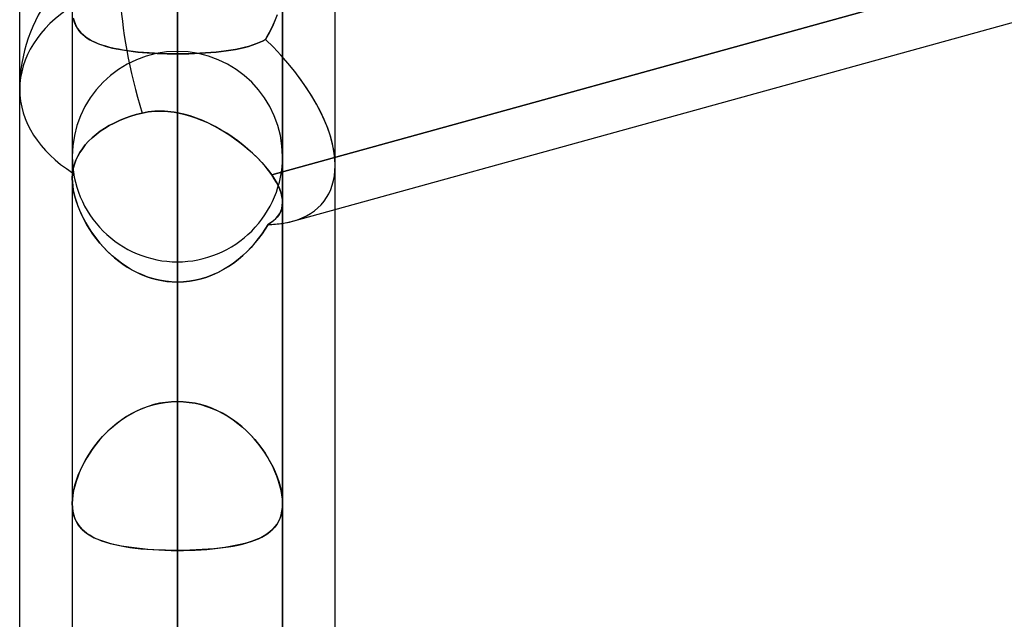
# Model space of a CAD drawing. Header units: millimetres. Extents: x -132 to 52, y -156 to 156.
# Tile 65 of 79: x -64 to -59.32, y 66.6 to 69.45. Entities that reach past the tile are written whole.
import ezdxf

# ---------------------------------------------------------------- set-up
doc = ezdxf.new("R2010")
doc.units = ezdxf.units.MM
doc.layers.add('MAIN-1', color=7, linetype='Continuous')

msp = doc.modelspace()

# ---------------------------------------------------------------- linework, layer by layer
at = {"layer": 'MAIN-1'}
for p, q in [((-63.25, 67.6358), (-63.25, 92.7)), ((-63.75, 92.2), (-63.75, 67.1513)), ((-62.75, 67.1513), (-62.75, 92.2)), ((-63.25, 91.7), (-63.25, 66.9283)), ((-63.25, 62.1172), (-63.25, 84.9)), ((-63.75, 84.4), (-63.75, 61.633)), ((-63.75, 84.4), (-63.75, 61.633)), ((-62.75, 84.4), (-62.75, 61.633)), ((-62.75, 61.633), (-62.75, 84.4)), ((-63.25, 83.9), (-63.25, 61.4096)), ((-63.25, 56.598), (-63.25, 77.1)), ((-63.75, 76.6), (-63.75, 56.1142)), ((-63.75, 76.6), (-63.75, 56.1142)), ((-62.75, 76.6), (-62.75, 56.1142)), ((-62.75, 56.1142), (-62.75, 76.6)), ((-63.25, 76.1), (-63.25, 55.8903)), ((-62.7012, 68.4932), (-37.5466, 75.4412)), ((-63.25, 72.4465), (-63.25, 67.6358)), ((-63.25, 67.6358), (-63.25, 72.4465)), ((-64, 39.2091), (-64, 72.3017)), ((-64, 69.1197), (-64, 72.3017)), ((-50.9288, 71.9926), (-62.8011, 68.7133)), ((-62.8011, 68.7133), (-50.95, 71.9868)), ((-62.5, 39.5713), (-62.5, 71.9395)), ((-62.7012, 68.4932), (-50.95, 71.739)), ((-63.25, 71.4098), (-63.25, 69.2885)), ((-63.25, 69.2885), (-63.25, 71.4098)), ((-63.25, 66.6009), (-63.25, 71.4098)), ((-63.25, 71.4098), (-63.25, 66.6009)), ((-62.5, 68.7575), (-62.5, 70.1049)), ((-62.75, 68.5822), (-62.75, 69.6239)), ((-63.75, 69.5049), (-63.75, 68.6965)), ((-63.7453, 69.4593), (-63.7416, 69.4456)), ((-63.739, 69.4381), (-63.7438, 69.4533)), ((-62.7845, 69.4502), (-62.7945, 69.4261)), ((-62.7941, 69.4272), (-62.7841, 69.4514)), ((-62.7757, 69.4747), (-62.7845, 69.4502)), ((-63.7416, 69.4456), (-63.7369, 69.4327)), ((-63.7329, 69.4239), (-63.739, 69.4381)), ((-63.7369, 69.4327), (-63.7313, 69.4206)), ((-63.7256, 69.4108), (-63.7329, 69.4239)), ((-63.7313, 69.4206), (-63.7247, 69.4093)), ((-63.7171, 69.3987), (-63.7256, 69.4108)), ((-63.7247, 69.4093), (-63.7172, 69.3988)), ((-62.8057, 69.4025), (-62.8178, 69.3795)), ((-62.8176, 69.38), (-62.8053, 69.4033)), ((-62.7945, 69.4261), (-62.8057, 69.4025)), ((-62.8053, 69.4033), (-62.7941, 69.4272)), ((-63.7172, 69.3988), (-63.7088, 69.3889)), ((-63.7074, 69.3875), (-63.7171, 69.3987)), ((-63.7088, 69.3889), (-63.6995, 69.3797)), ((-63.6967, 69.3772), (-63.7074, 69.3875)), ((-63.6995, 69.3797), (-63.6893, 69.3712)), ((-63.6848, 69.3677), (-63.6967, 69.3772)), ((-63.6893, 69.3712), (-63.6783, 69.3631)), ((-63.6719, 69.359), (-63.6848, 69.3677)), ((-63.6783, 69.3631), (-63.6663, 69.3556)), ((-63.6579, 69.3509), (-63.6719, 69.359)), ((-63.6663, 69.3556), (-63.6535, 69.3487)), ((-62.831, 69.3572), (-62.8452, 69.3493)), ((-62.8451, 69.3494), (-62.831, 69.3572)), ((-62.831, 69.3572), (-62.8176, 69.38)), ((-62.8178, 69.3795), (-62.831, 69.3572)), ((-63.6427, 69.3435), (-63.6579, 69.3509)), ((-63.6535, 69.3487), (-63.6399, 69.3422)), ((-63.6265, 69.3366), (-63.6427, 69.3435)), ((-63.6399, 69.3422), (-63.6253, 69.3362)), ((-63.6092, 69.3303), (-63.6265, 69.3366)), ((-63.6253, 69.3362), (-63.61, 69.3306)), ((-63.61, 69.3306), (-63.5937, 69.3254)), ((-63.5908, 69.3245), (-63.6092, 69.3303)), ((-63.5937, 69.3254), (-63.5767, 69.3206)), ((-63.5714, 69.3192), (-63.5908, 69.3245)), ((-63.5767, 69.3206), (-63.559, 69.3162)), ((-63.551, 69.3144), (-63.5714, 69.3192)), ((-63.559, 69.3162), (-63.5405, 69.3122)), ((-63.5296, 69.3101), (-63.551, 69.3144)), ((-63.5405, 69.3122), (-63.5213, 69.3086)), ((-63.5073, 69.3062), (-63.5296, 69.3101)), ((-63.5213, 69.3086), (-63.5015, 69.3053)), ((-63.4843, 69.3027), (-63.5073, 69.3062)), ((-63.0181, 69.3024), (-62.9952, 69.3058)), ((-62.9952, 69.3058), (-63.018, 69.3024)), ((-62.9952, 69.3058), (-62.9732, 69.3096)), ((-62.9732, 69.3096), (-62.9952, 69.3058)), ((-62.9732, 69.3096), (-62.9519, 69.3138)), ((-62.952, 69.3138), (-62.9732, 69.3096)), ((-62.9318, 69.3184), (-62.952, 69.3138)), ((-62.9519, 69.3138), (-62.9316, 69.3185)), ((-62.9124, 69.3236), (-62.9318, 69.3184)), ((-62.9316, 69.3185), (-62.9122, 69.3236)), ((-62.8941, 69.3292), (-62.9124, 69.3236)), ((-62.9122, 69.3236), (-62.8939, 69.3293)), ((-62.8767, 69.3354), (-62.8941, 69.3292)), ((-62.8939, 69.3293), (-62.8766, 69.3354)), ((-62.8604, 69.3421), (-62.8767, 69.3354)), ((-62.8766, 69.3354), (-62.8603, 69.3421)), ((-62.8452, 69.3493), (-62.8604, 69.3421)), ((-62.8603, 69.3421), (-62.8451, 69.3494)), ((-63.5015, 69.3053), (-63.481, 69.3023)), ((-63.4604, 69.2997), (-63.4843, 69.3027)), ((-63.481, 69.3023), (-63.4599, 69.2996)), ((-63.4359, 69.297), (-63.4604, 69.2997)), ((-63.4599, 69.2996), (-63.4381, 69.2972)), ((-63.4381, 69.2972), (-63.4158, 69.2952)), ((-63.4106, 69.2947), (-63.4359, 69.297)), ((-63.4158, 69.2952), (-63.3931, 69.2934)), ((-63.3847, 69.2928), (-63.4106, 69.2947)), ((-63.3931, 69.2934), (-63.37, 69.2919)), ((-63.3583, 69.2912), (-63.3847, 69.2928)), ((-63.37, 69.2919), (-63.3465, 69.2906)), ((-63.3316, 69.29), (-63.3583, 69.2912)), ((-63.3465, 69.2906), (-63.3228, 69.2897)), ((-63.3047, 69.2891), (-63.3316, 69.29)), ((-63.3228, 69.2897), (-63.2987, 69.289)), ((-63.2774, 69.2886), (-63.3047, 69.2891)), ((-63.2987, 69.289), (-63.2745, 69.2886)), ((-63.25, 69.2885), (-63.2774, 69.2886)), ((-63.2745, 69.2886), (-63.25, 69.2885)), ((-63.25, 51.0779), (-63.25, 69.3)), ((-63.25, 69.2885), (-63.2229, 69.2886)), ((-63.2227, 69.2886), (-63.25, 69.2885)), ((-63.25, 69.2885), (-63.25, 64.4796)), ((-63.25, 64.4796), (-63.25, 69.2885)), ((-63.2229, 69.2886), (-63.196, 69.2891)), ((-63.1956, 69.2891), (-63.2227, 69.2886)), ((-63.196, 69.2891), (-63.1693, 69.29)), ((-63.1689, 69.29), (-63.1956, 69.2891)), ((-63.1693, 69.29), (-63.1429, 69.2912)), ((-63.1425, 69.2912), (-63.1689, 69.29)), ((-63.1429, 69.2912), (-63.1168, 69.2927)), ((-63.1165, 69.2927), (-63.1425, 69.2912)), ((-63.1168, 69.2927), (-63.0912, 69.2946)), ((-63.091, 69.2946), (-63.1165, 69.2927)), ((-63.0912, 69.2946), (-63.0661, 69.2968)), ((-63.0659, 69.2968), (-63.091, 69.2946)), ((-63.0661, 69.2968), (-63.0417, 69.2994)), ((-63.0416, 69.2994), (-63.0659, 69.2968)), ((-63.0417, 69.2994), (-63.0181, 69.3024)), ((-63.018, 69.3024), (-63.0416, 69.2994)), ((-64, 36.0271), (-64, 69.1197)), ((-64, 36.0271), (-64, 69.1197)), ((-64, 39.2091), (-64, 69.1197)), ((-63.4989, 68.9822), (-63.5253, 68.9716)), ((-63.5253, 68.9716), (-63.4989, 68.9822)), ((-63.472, 68.9916), (-63.4989, 68.9822)), ((-63.4989, 68.9822), (-63.472, 68.9916)), ((-63.4453, 68.9997), (-63.472, 68.9916)), ((-63.472, 68.9916), (-63.4453, 68.9997)), ((-63.4182, 69.0067), (-63.4453, 68.9997)), ((-63.4453, 68.9997), (-63.4182, 69.0067)), ((-63.4033, 69.0098), (-63.4182, 69.0067)), ((-63.4182, 69.0067), (-63.4034, 69.0098)), ((-63.4034, 69.0098), (-63.3882, 69.0124)), ((-63.3882, 69.0124), (-63.4033, 69.0098)), ((-63.3731, 69.0143), (-63.3882, 69.0124)), ((-63.3882, 69.0124), (-63.373, 69.0143)), ((-63.3578, 69.0156), (-63.3731, 69.0143)), ((-63.373, 69.0143), (-63.3576, 69.0157)), ((-63.3425, 69.0164), (-63.3578, 69.0156)), ((-63.3576, 69.0157), (-63.3423, 69.0164)), ((-63.3271, 69.0165), (-63.3425, 69.0164)), ((-63.3423, 69.0164), (-63.3269, 69.0165)), ((-63.3116, 69.016), (-63.3271, 69.0165)), ((-63.3269, 69.0165), (-63.3115, 69.016)), ((-63.2962, 69.015), (-63.3116, 69.016)), ((-63.3115, 69.016), (-63.2961, 69.015)), ((-63.2808, 69.0134), (-63.2962, 69.015)), ((-63.2961, 69.015), (-63.2807, 69.0134)), ((-63.2654, 69.0113), (-63.2808, 69.0134)), ((-63.2807, 69.0134), (-63.2653, 69.0113)), ((-63.25, 69.0087), (-63.2654, 69.0113)), ((-63.2653, 69.0113), (-63.25, 69.0087)), ((-63.25, 0), (-63.25, 69.0087)), ((-63.25, 69.0087), (-63.25, 0)), ((-63.25, 69.0087), (-63.2208, 69.0023)), ((-63.2191, 69.0019), (-63.25, 69.0087)), ((-63.2208, 69.0023), (-63.1918, 68.9943)), ((-63.1885, 68.9933), (-63.2191, 69.0019)), ((-63.1918, 68.9943), (-63.1631, 68.9847)), ((-63.1584, 68.983), (-63.1885, 68.9933)), ((-63.1631, 68.9847), (-63.1348, 68.9737)), ((-63.1286, 68.9711), (-63.1584, 68.983)), ((-63.5964, 68.9342), (-63.6167, 68.9206)), ((-63.6167, 68.9206), (-63.5964, 68.9342)), ((-63.5744, 68.9473), (-63.5964, 68.9342)), ((-63.5964, 68.9342), (-63.5744, 68.9473)), ((-63.5506, 68.9598), (-63.5744, 68.9473)), ((-63.5744, 68.9473), (-63.5506, 68.9598)), ((-63.5253, 68.9716), (-63.5506, 68.9598)), ((-63.5506, 68.9598), (-63.5253, 68.9716)), ((-63.1348, 68.9737), (-63.1069, 68.9615)), ((-63.0994, 68.9579), (-63.1286, 68.9711)), ((-63.1069, 68.9615), (-63.0796, 68.948)), ((-63.0707, 68.9434), (-63.0994, 68.9579)), ((-63.0796, 68.948), (-63.0528, 68.9335)), ((-63.0427, 68.9277), (-63.0707, 68.9434)), ((-63.0528, 68.9335), (-63.0266, 68.9181)), ((-63.6552, 68.8898), (-63.6726, 68.8729)), ((-63.6726, 68.8729), (-63.6552, 68.8898)), ((-63.6364, 68.9058), (-63.6552, 68.8898)), ((-63.6552, 68.8898), (-63.6364, 68.9058)), ((-63.6167, 68.9206), (-63.6364, 68.9058)), ((-63.6364, 68.9058), (-63.6167, 68.9206)), ((-63.0153, 68.911), (-63.0427, 68.9277)), ((-63.0266, 68.9181), (-63.0011, 68.9018)), ((-62.9887, 68.8934), (-63.0153, 68.911)), ((-63.0011, 68.9018), (-62.9764, 68.8848)), ((-62.963, 68.8749), (-62.9887, 68.8934)), ((-62.9764, 68.8848), (-62.9525, 68.867)), ((-63.702, 68.8378), (-63.7136, 68.8204)), ((-63.7136, 68.8204), (-63.702, 68.8378)), ((-63.6882, 68.8555), (-63.702, 68.8378)), ((-63.702, 68.8378), (-63.6882, 68.8555)), ((-63.6726, 68.8729), (-63.6882, 68.8555)), ((-63.6882, 68.8555), (-63.6726, 68.8729)), ((-62.9382, 68.8559), (-62.963, 68.8749)), ((-62.9525, 68.867), (-62.9294, 68.8487)), ((-62.9146, 68.8362), (-62.9382, 68.8559)), ((-62.9294, 68.8487), (-62.9073, 68.8299)), ((-63.75, 68.8), (-63.75, 50.5947)), ((-63.75, 68.8), (-63.75, 50.5947)), ((-63.7238, 68.8023), (-63.7326, 68.7832)), ((-63.7326, 68.7832), (-63.7238, 68.8023)), ((-63.7136, 68.8204), (-63.7238, 68.8023)), ((-63.7238, 68.8023), (-63.7136, 68.8204)), ((-62.8921, 68.8162), (-62.9146, 68.8362)), ((-62.9073, 68.8299), (-62.8863, 68.8107)), ((-62.8709, 68.7958), (-62.8921, 68.8162)), ((-62.8863, 68.8107), (-62.8665, 68.7913)), ((-62.8511, 68.7751), (-62.8709, 68.7958)), ((-62.8665, 68.7913), (-62.848, 68.7718)), ((-62.75, 68.8), (-62.75, 50.5947)), ((-62.75, 50.5947), (-62.75, 68.8)), ((-63.7398, 68.7634), (-63.7451, 68.7434)), ((-63.7451, 68.7434), (-63.7398, 68.7634)), ((-63.7326, 68.7832), (-63.7398, 68.7634)), ((-63.7398, 68.7634), (-63.7326, 68.7832)), ((-62.8327, 68.7543), (-62.8511, 68.7751)), ((-62.848, 68.7718), (-62.8309, 68.7522)), ((-62.816, 68.7337), (-62.8327, 68.7543)), ((-62.8309, 68.7522), (-62.8153, 68.7327)), ((-62.5, 39.5713), (-62.5, 68.7575)), ((-62.5, 68.5488), (-62.5, 68.7575)), ((-62.5, 36.3893), (-62.5, 68.7575)), ((-63.7499, 68.7055), (-63.75, 68.7008)), ((-63.75, 68.7009), (-63.7498, 68.7055)), ((-63.75, 68.6963), (-63.75, 68.7009)), ((-63.75, 68.7008), (-63.75, 68.6961)), ((-63.7496, 68.71), (-63.7499, 68.7055)), ((-63.7498, 68.7055), (-63.7496, 68.7101)), ((-63.7493, 68.7146), (-63.7496, 68.71)), ((-63.7496, 68.7101), (-63.7493, 68.7146)), ((-63.7489, 68.719), (-63.7493, 68.7146)), ((-63.7493, 68.7146), (-63.7489, 68.719)), ((-63.7484, 68.7234), (-63.7489, 68.719)), ((-63.7489, 68.719), (-63.7484, 68.7234)), ((-63.7451, 68.7434), (-63.7484, 68.7234)), ((-63.7484, 68.7234), (-63.7451, 68.7434)), ((-62.8011, 68.7134), (-62.816, 68.7337)), ((-62.8153, 68.7327), (-62.8011, 68.7133)), ((-62.8011, 68.7133), (-62.7875, 68.6925)), ((-62.7892, 68.6952), (-62.8011, 68.7133)), ((-63.75, 68.6965), (-63.75, 0)), ((-63.75, 68.6965), (-63.75, 0)), ((-63.75, 68.6965), (-63.75, 67.1513)), ((-63.7493, 68.6765), (-63.75, 68.6963)), ((-63.75, 68.6961), (-63.7494, 68.6791)), ((-63.7494, 68.6791), (-63.7477, 68.6613)), ((-63.747, 68.6559), (-63.7493, 68.6765)), ((-63.7477, 68.6613), (-63.7449, 68.6429)), ((-63.7433, 68.6345), (-63.747, 68.6559)), ((-62.7788, 68.6774), (-62.7892, 68.6952)), ((-62.7875, 68.6925), (-62.776, 68.6723)), ((-62.7699, 68.66), (-62.7788, 68.6774)), ((-62.776, 68.6723), (-62.7666, 68.6527)), ((-62.7626, 68.643), (-62.7699, 68.66)), ((-62.7666, 68.6527), (-62.7593, 68.6338)), ((-63.7449, 68.6429), (-63.741, 68.6239)), ((-63.7382, 68.6124), (-63.7433, 68.6345)), ((-63.741, 68.6239), (-63.736, 68.6046)), ((-63.7316, 68.59), (-63.7382, 68.6124)), ((-63.736, 68.6046), (-63.73, 68.585)), ((-62.7571, 68.6268), (-62.7626, 68.643)), ((-62.7593, 68.6338), (-62.7541, 68.6156)), ((-62.7531, 68.6112), (-62.7571, 68.6268)), ((-62.7541, 68.6156), (-62.751, 68.5983)), ((-62.7507, 68.5962), (-62.7531, 68.6112)), ((-63.7238, 68.5673), (-63.7316, 68.59)), ((-63.73, 68.585), (-63.723, 68.5652)), ((-63.7147, 68.5445), (-63.7238, 68.5673)), ((-63.723, 68.5652), (-63.7151, 68.5453)), ((-62.7537, 68.5535), (-62.7509, 68.5673)), ((-62.7508, 68.5686), (-62.753, 68.5559)), ((-62.751, 68.5983), (-62.75, 68.5819)), ((-62.7509, 68.5673), (-62.75, 68.5819)), ((-62.75, 68.5819), (-62.7508, 68.5686)), ((-62.75, 68.5819), (-62.7507, 68.5962)), ((-62.75, 67.1513), (-62.75, 68.5822)), ((-62.75, 0), (-62.75, 68.5822)), ((-62.75, 0), (-62.75, 68.5822)), ((-63.7151, 68.5453), (-63.7062, 68.5254)), ((-63.7044, 68.5216), (-63.7147, 68.5445)), ((-63.7062, 68.5254), (-63.6965, 68.5055)), ((-63.693, 68.4989), (-63.7044, 68.5216)), ((-62.7761, 68.5119), (-62.7851, 68.5025)), ((-62.7815, 68.506), (-62.7721, 68.5168)), ((-62.7683, 68.522), (-62.7761, 68.5119)), ((-62.7721, 68.5168), (-62.7643, 68.5283)), ((-62.7618, 68.5326), (-62.7683, 68.522)), ((-62.7643, 68.5283), (-62.7581, 68.5405)), ((-62.7567, 68.544), (-62.7618, 68.5326)), ((-62.7581, 68.5405), (-62.7537, 68.5535)), ((-62.753, 68.5559), (-62.7567, 68.544)), ((-62.5, 36.3893), (-62.5, 68.5488)), ((-63.6965, 68.5055), (-63.6858, 68.4857)), ((-63.6804, 68.4764), (-63.693, 68.4989)), ((-63.6858, 68.4857), (-63.6741, 68.4659)), ((-63.6667, 68.4541), (-63.6804, 68.4764)), ((-63.6741, 68.4659), (-63.6616, 68.4462)), ((-62.8189, 68.4775), (-62.8326, 68.4551)), ((-62.8326, 68.4551), (-62.8189, 68.4775)), ((-62.8189, 68.4775), (-62.805, 68.4865)), ((-62.8065, 68.4854), (-62.8189, 68.4775)), ((-62.7952, 68.4937), (-62.8065, 68.4854)), ((-62.805, 68.4865), (-62.7925, 68.4959)), ((-62.7851, 68.5025), (-62.7952, 68.4937)), ((-62.7925, 68.4959), (-62.7815, 68.506)), ((-63.6518, 68.432), (-63.6667, 68.4541)), ((-63.6616, 68.4462), (-63.6481, 68.4268)), ((-63.6357, 68.4102), (-63.6518, 68.432)), ((-63.6481, 68.4268), (-63.6337, 68.4076)), ((-62.8636, 68.4111), (-62.8475, 68.433)), ((-62.8475, 68.4329), (-62.8636, 68.411)), ((-62.8326, 68.4551), (-62.8475, 68.4329)), ((-62.8475, 68.433), (-62.8326, 68.4551)), ((-63.6185, 68.3889), (-63.6357, 68.4102)), ((-63.6337, 68.4076), (-63.6184, 68.3888)), ((-63.6001, 68.3681), (-63.6185, 68.3889)), ((-63.6184, 68.3888), (-63.6023, 68.3705)), ((-63.6023, 68.3705), (-63.5852, 68.3527)), ((-62.8809, 68.3896), (-62.8993, 68.3688)), ((-62.8992, 68.3689), (-62.8808, 68.3897)), ((-62.8636, 68.411), (-62.8809, 68.3896)), ((-62.8808, 68.3897), (-62.8636, 68.4111)), ((-63.5806, 68.3481), (-63.6001, 68.3681)), ((-63.5852, 68.3527), (-63.5673, 68.3355)), ((-63.56, 68.3288), (-63.5806, 68.3481)), ((-63.5673, 68.3355), (-63.5487, 68.319)), ((-63.5383, 68.3105), (-63.56, 68.3288)), ((-62.9394, 68.3294), (-62.961, 68.3111)), ((-62.961, 68.311), (-62.9393, 68.3294)), ((-62.9188, 68.3487), (-62.9394, 68.3294)), ((-62.9393, 68.3294), (-62.9187, 68.3488)), ((-62.8993, 68.3688), (-62.9188, 68.3487)), ((-62.9187, 68.3488), (-62.8992, 68.3689)), ((-63.5487, 68.319), (-63.5292, 68.3034)), ((-63.5157, 68.2933), (-63.5383, 68.3105)), ((-63.5292, 68.3034), (-63.5091, 68.2886)), ((-63.4922, 68.2773), (-63.5157, 68.2933)), ((-63.5091, 68.2886), (-63.4882, 68.2748)), ((-63.4678, 68.2627), (-63.4922, 68.2773)), ((-63.25, 68.3), (-63.25, 50.3701)), ((-63.0317, 68.263), (-63.0072, 68.2777)), ((-63.007, 68.2779), (-63.0314, 68.2631)), ((-63.0072, 68.2777), (-62.9837, 68.2938)), ((-62.9835, 68.2939), (-63.007, 68.2779)), ((-62.9837, 68.2938), (-62.961, 68.311)), ((-62.961, 68.3111), (-62.9835, 68.2939)), ((-63.4882, 68.2748), (-63.4666, 68.262)), ((-63.4425, 68.2494), (-63.4678, 68.2627)), ((-63.4666, 68.262), (-63.4444, 68.2503)), ((-63.4444, 68.2503), (-63.4215, 68.2397)), ((-63.4165, 68.2376), (-63.4425, 68.2494)), ((-63.4215, 68.2397), (-63.398, 68.2304)), ((-63.3898, 68.2275), (-63.4165, 68.2376)), ((-63.398, 68.2304), (-63.3742, 68.2224)), ((-63.1099, 68.2276), (-63.0831, 68.2378)), ((-63.0828, 68.2379), (-63.1095, 68.2277)), ((-63.0831, 68.2378), (-63.057, 68.2496)), ((-63.0567, 68.2498), (-63.0828, 68.2379)), ((-63.057, 68.2496), (-63.0317, 68.263)), ((-63.0314, 68.2631), (-63.0567, 68.2498)), ((-63.3625, 68.2191), (-63.3898, 68.2275)), ((-63.3742, 68.2224), (-63.3499, 68.2158)), ((-63.3348, 68.2125), (-63.3625, 68.2191)), ((-63.3499, 68.2158), (-63.3254, 68.2106)), ((-63.3068, 68.2077), (-63.3348, 68.2125)), ((-63.3254, 68.2106), (-63.3005, 68.2069)), ((-63.2785, 68.2048), (-63.3068, 68.2077)), ((-63.3005, 68.2069), (-63.2754, 68.2046)), ((-63.25, 68.2038), (-63.2785, 68.2048)), ((-63.2754, 68.2046), (-63.25, 68.2038)), ((-63.2212, 68.2048), (-63.25, 68.2038)), ((-63.25, 68.2038), (-63.2214, 68.2048)), ((-63.25, 68.2038), (-63.25, 0)), ((-63.25, 0), (-63.25, 68.2038)), ((-63.25, 63.3931), (-63.25, 68.2038)), ((-63.25, 68.2038), (-63.25, 63.3931)), ((-63.2214, 68.2048), (-63.193, 68.2077)), ((-63.1927, 68.2077), (-63.2212, 68.2048)), ((-63.193, 68.2077), (-63.1649, 68.2125)), ((-63.1646, 68.2126), (-63.1927, 68.2077)), ((-63.1649, 68.2125), (-63.1372, 68.2191)), ((-63.1368, 68.2193), (-63.1646, 68.2126)), ((-63.1372, 68.2191), (-63.1099, 68.2276)), ((-63.1095, 68.2277), (-63.1368, 68.2193)), ((-63.3928, 67.6117), (-63.365, 67.6202)), ((-63.3619, 67.6211), (-63.389, 67.613)), ((-63.365, 67.6202), (-63.3367, 67.627)), ((-63.3344, 67.6274), (-63.3619, 67.6211)), ((-63.3367, 67.627), (-63.308, 67.6319)), ((-63.3065, 67.6321), (-63.3344, 67.6274)), ((-63.308, 67.6319), (-63.2791, 67.6348)), ((-63.2784, 67.6348), (-63.3065, 67.6321)), ((-63.2791, 67.6348), (-63.25, 67.6358)), ((-63.25, 67.6358), (-63.2784, 67.6348)), ((-63.2219, 67.6349), (-63.25, 67.6358)), ((-63.25, 67.6358), (-63.2216, 67.6348)), ((-63.1939, 67.6321), (-63.2219, 67.6349)), ((-63.2216, 67.6348), (-63.1935, 67.6321)), ((-63.1662, 67.6276), (-63.1939, 67.6321)), ((-63.1935, 67.6321), (-63.1656, 67.6274)), ((-63.1388, 67.6213), (-63.1662, 67.6276)), ((-63.1656, 67.6274), (-63.1381, 67.6211)), ((-63.1119, 67.6133), (-63.1388, 67.6213)), ((-63.1381, 67.6211), (-63.111, 67.613)), ((-63.4967, 67.5612), (-63.4719, 67.576)), ((-63.4669, 67.5788), (-63.4914, 67.5645)), ((-63.4719, 67.576), (-63.4463, 67.5895)), ((-63.4417, 67.5917), (-63.4669, 67.5788)), ((-63.4463, 67.5895), (-63.4199, 67.6014)), ((-63.4157, 67.6031), (-63.4417, 67.5917)), ((-63.4199, 67.6014), (-63.3928, 67.6117)), ((-63.389, 67.613), (-63.4157, 67.6031)), ((-63.0856, 67.6037), (-63.1119, 67.6133)), ((-63.111, 67.613), (-63.0843, 67.6031)), ((-63.06, 67.5925), (-63.0856, 67.6037)), ((-63.0843, 67.6031), (-63.0583, 67.5917)), ((-63.035, 67.5799), (-63.06, 67.5925)), ((-63.0583, 67.5917), (-63.0331, 67.5788)), ((-63.0109, 67.5659), (-63.035, 67.5799)), ((-63.0331, 67.5788), (-63.0086, 67.5645)), ((-63.5652, 67.5091), (-63.5433, 67.5276)), ((-63.5376, 67.5321), (-63.5594, 67.5142)), ((-63.5433, 67.5276), (-63.5205, 67.545)), ((-63.5149, 67.5489), (-63.5376, 67.5321)), ((-63.5205, 67.545), (-63.4967, 67.5612)), ((-63.4914, 67.5645), (-63.5149, 67.5489)), ((-62.9876, 67.5507), (-63.0109, 67.5659)), ((-63.0086, 67.5645), (-62.9851, 67.5489)), ((-62.9652, 67.5344), (-62.9876, 67.5507)), ((-62.9851, 67.5489), (-62.9624, 67.5321)), ((-62.9438, 67.5169), (-62.9652, 67.5344)), ((-62.9624, 67.5321), (-62.9406, 67.5142)), ((-63.6057, 67.4692), (-63.586, 67.4896)), ((-63.5802, 67.4953), (-63.5998, 67.4755)), ((-63.586, 67.4896), (-63.5652, 67.5091)), ((-63.5594, 67.5142), (-63.5802, 67.4953)), ((-62.9232, 67.4985), (-62.9438, 67.5169)), ((-62.9406, 67.5142), (-62.9198, 67.4953)), ((-62.9037, 67.4792), (-62.9232, 67.4985)), ((-62.9198, 67.4953), (-62.9002, 67.4755)), ((-63.6357, 67.434), (-63.652, 67.4125)), ((-63.6419, 67.426), (-63.6244, 67.448)), ((-63.6184, 67.455), (-63.6357, 67.434)), ((-63.6244, 67.448), (-63.6057, 67.4692)), ((-63.5998, 67.4755), (-63.6184, 67.455)), ((-62.8852, 67.4591), (-62.9037, 67.4792)), ((-62.9002, 67.4755), (-62.8816, 67.455)), ((-62.8676, 67.4382), (-62.8852, 67.4591)), ((-62.8816, 67.455), (-62.8643, 67.434)), ((-62.8512, 67.4168), (-62.8676, 67.4382)), ((-62.8643, 67.434), (-62.848, 67.4125)), ((-63.667, 67.3906), (-63.6808, 67.3684)), ((-63.6735, 67.3804), (-63.6583, 67.4035)), ((-63.652, 67.4125), (-63.667, 67.3906)), ((-63.6583, 67.4035), (-63.6419, 67.426)), ((-62.8358, 67.3948), (-62.8512, 67.4168)), ((-62.848, 67.4125), (-62.833, 67.3906)), ((-62.8216, 67.3724), (-62.8358, 67.3948)), ((-62.833, 67.3906), (-62.8192, 67.3684)), ((-63.6934, 67.3461), (-63.7049, 67.3237)), ((-63.7001, 67.3334), (-63.6874, 67.357)), ((-63.6808, 67.3684), (-63.6934, 67.3461)), ((-63.6874, 67.357), (-63.6735, 67.3804)), ((-62.8085, 67.3497), (-62.8216, 67.3724)), ((-62.8192, 67.3684), (-62.8066, 67.3461)), ((-62.7967, 67.3268), (-62.8085, 67.3497)), ((-62.8066, 67.3461), (-62.7951, 67.3237)), ((-63.7151, 67.3012), (-63.7241, 67.2787)), ((-63.7214, 67.2858), (-63.7114, 67.3096)), ((-63.7049, 67.3237), (-63.7151, 67.3012)), ((-63.7114, 67.3096), (-63.7001, 67.3334)), ((-62.786, 67.3038), (-62.7967, 67.3268)), ((-62.7951, 67.3237), (-62.7849, 67.3012)), ((-62.7767, 67.2809), (-62.786, 67.3038)), ((-62.7849, 67.3012), (-62.7759, 67.2787)), ((-63.7319, 67.2563), (-63.7384, 67.2342)), ((-63.7371, 67.2388), (-63.73, 67.2622)), ((-63.7241, 67.2787), (-63.7319, 67.2563)), ((-63.73, 67.2622), (-63.7214, 67.2858)), ((-62.7687, 67.2581), (-62.7767, 67.2809)), ((-62.7759, 67.2787), (-62.7681, 67.2563)), ((-62.762, 67.2356), (-62.7687, 67.2581)), ((-62.7681, 67.2563), (-62.7616, 67.2342)), ((-63.7434, 67.2124), (-63.7471, 67.1911)), ((-63.7468, 67.1934), (-63.7427, 67.2158)), ((-63.7384, 67.2342), (-63.7434, 67.2124)), ((-63.7427, 67.2158), (-63.7371, 67.2388)), ((-62.7568, 67.2135), (-62.762, 67.2356)), ((-62.7616, 67.2342), (-62.7566, 67.2124)), ((-62.753, 67.1918), (-62.7568, 67.2135)), ((-62.7566, 67.2124), (-62.7529, 67.1911)), ((-63.75, 67.1513), (-63.7492, 67.1718)), ((-63.7493, 67.1708), (-63.75, 67.1513)), ((-63.7471, 67.1911), (-63.7493, 67.1708)), ((-63.7492, 67.1718), (-63.7468, 67.1934)), ((-62.7507, 67.1711), (-62.753, 67.1918)), ((-62.7529, 67.1911), (-62.7507, 67.1708)), ((-62.75, 67.1513), (-62.7507, 67.1711)), ((-62.7507, 67.1708), (-62.75, 67.1513)), ((-63.75, 67.1513), (-63.7492, 67.1321)), ((-63.7493, 67.1325), (-63.75, 67.1513)), ((-63.7471, 67.1147), (-63.7493, 67.1325)), ((-63.7492, 67.1321), (-63.7469, 67.1138)), ((-63.7434, 67.0978), (-63.7471, 67.1147)), ((-63.7469, 67.1138), (-63.743, 67.0966)), ((-62.7531, 67.1138), (-62.757, 67.0966)), ((-62.7566, 67.0978), (-62.7529, 67.1147)), ((-62.7508, 67.1321), (-62.7531, 67.1138)), ((-62.7529, 67.1147), (-62.7507, 67.1325)), ((-62.75, 67.1513), (-62.7508, 67.1321)), ((-62.7507, 67.1325), (-62.75, 67.1513)), ((-63.7382, 67.082), (-63.7434, 67.0978)), ((-63.743, 67.0966), (-63.7376, 67.0805)), ((-63.7317, 67.0673), (-63.7382, 67.082)), ((-63.7376, 67.0805), (-63.7308, 67.0656)), ((-63.7239, 67.0538), (-63.7317, 67.0673)), ((-63.7308, 67.0656), (-63.7226, 67.0518)), ((-62.7692, 67.0656), (-62.7774, 67.0518)), ((-62.7761, 67.0538), (-62.7683, 67.0673)), ((-62.7624, 67.0805), (-62.7692, 67.0656)), ((-62.7683, 67.0673), (-62.7618, 67.082)), ((-62.757, 67.0966), (-62.7624, 67.0805)), ((-62.7618, 67.082), (-62.7566, 67.0978)), ((-63.7148, 67.0412), (-63.7239, 67.0538)), ((-63.7226, 67.0518), (-63.7131, 67.0391)), ((-63.7045, 67.0296), (-63.7148, 67.0412)), ((-63.7131, 67.0391), (-63.7023, 67.0274)), ((-63.6931, 67.019), (-63.7045, 67.0296)), ((-63.7023, 67.0274), (-63.6902, 67.0166)), ((-63.6805, 67.0092), (-63.6931, 67.019)), ((-63.6902, 67.0166), (-63.6769, 67.0066)), ((-62.8098, 67.0166), (-62.8231, 67.0066)), ((-62.8195, 67.0092), (-62.8069, 67.019)), ((-62.7977, 67.0274), (-62.8098, 67.0166)), ((-62.8069, 67.019), (-62.7955, 67.0296)), ((-62.7869, 67.0391), (-62.7977, 67.0274)), ((-62.7955, 67.0296), (-62.7852, 67.0412)), ((-62.7774, 67.0518), (-62.7869, 67.0391)), ((-62.7852, 67.0412), (-62.7761, 67.0538)), ((-63.6668, 67.0001), (-63.6805, 67.0092)), ((-63.6769, 67.0066), (-63.6622, 66.9973)), ((-63.6519, 66.9917), (-63.6668, 67.0001)), ((-63.6622, 66.9973), (-63.6463, 66.9888)), ((-63.6358, 66.9839), (-63.6519, 66.9917)), ((-63.6463, 66.9888), (-63.6291, 66.981)), ((-63.6186, 66.9768), (-63.6358, 66.9839)), ((-63.6291, 66.981), (-63.6106, 66.9738)), ((-63.6002, 66.9702), (-63.6186, 66.9768)), ((-63.6106, 66.9738), (-63.591, 66.9672)), ((-63.5807, 66.9641), (-63.6002, 66.9702)), ((-63.591, 66.9672), (-63.5701, 66.9612)), ((-62.909, 66.9672), (-62.9299, 66.9612)), ((-62.9193, 66.9641), (-62.8998, 66.9702)), ((-62.8894, 66.9738), (-62.909, 66.9672)), ((-62.8998, 66.9702), (-62.8814, 66.9768)), ((-62.8709, 66.981), (-62.8894, 66.9738)), ((-62.8814, 66.9768), (-62.8642, 66.9839)), ((-62.8537, 66.9888), (-62.8709, 66.981)), ((-62.8642, 66.9839), (-62.8481, 66.9917)), ((-62.8378, 66.9973), (-62.8537, 66.9888)), ((-62.8481, 66.9917), (-62.8332, 67.0001)), ((-62.8231, 67.0066), (-62.8378, 66.9973)), ((-62.8332, 67.0001), (-62.8195, 67.0092)), ((-63.5602, 66.9586), (-63.5807, 66.9641)), ((-63.5701, 66.9612), (-63.5482, 66.9558)), ((-63.5385, 66.9536), (-63.5602, 66.9586)), ((-63.5482, 66.9558), (-63.5252, 66.9509)), ((-63.5159, 66.9491), (-63.5385, 66.9536)), ((-63.5252, 66.9509), (-63.5011, 66.9465)), ((-63.4923, 66.9451), (-63.5159, 66.9491)), ((-63.5011, 66.9465), (-63.4761, 66.9426)), ((-63.4679, 66.9415), (-63.4923, 66.9451)), ((-63.4761, 66.9426), (-63.4501, 66.9393)), ((-63.4427, 66.9384), (-63.4679, 66.9415)), ((-63.4501, 66.9393), (-63.4233, 66.9363)), ((-63.4166, 66.9357), (-63.4427, 66.9384)), ((-63.4233, 66.9363), (-63.3956, 66.9339)), ((-63.3899, 66.9334), (-63.4166, 66.9357)), ((-63.3956, 66.9339), (-63.3674, 66.9319)), ((-63.3626, 66.9316), (-63.3899, 66.9334)), ((-63.3674, 66.9319), (-63.3386, 66.9303)), ((-63.3349, 66.9301), (-63.3626, 66.9316)), ((-63.3386, 66.9303), (-63.3095, 66.9292)), ((-63.3069, 66.9291), (-63.3349, 66.9301)), ((-63.3095, 66.9292), (-63.2799, 66.9285)), ((-63.2786, 66.9285), (-63.3069, 66.9291)), ((-63.2799, 66.9285), (-63.25, 66.9283)), ((-63.25, 66.9283), (-63.2786, 66.9285)), ((-63.25, 66.9283), (-63.2214, 66.9285)), ((-63.2201, 66.9285), (-63.25, 66.9283)), ((-63.25, 66.9283), (-63.25, 62.1172)), ((-63.25, 62.1172), (-63.25, 66.9283)), ((-63.2214, 66.9285), (-63.1931, 66.9291)), ((-63.1905, 66.9292), (-63.2201, 66.9285)), ((-63.1931, 66.9291), (-63.1651, 66.9301)), ((-63.1614, 66.9303), (-63.1905, 66.9292)), ((-63.1651, 66.9301), (-63.1374, 66.9316)), ((-63.1326, 66.9319), (-63.1614, 66.9303)), ((-63.1374, 66.9316), (-63.1101, 66.9334)), ((-63.1044, 66.9339), (-63.1326, 66.9319)), ((-63.1101, 66.9334), (-63.0834, 66.9357)), ((-63.0767, 66.9363), (-63.1044, 66.9339)), ((-63.0834, 66.9357), (-63.0573, 66.9384)), ((-63.0499, 66.9393), (-63.0767, 66.9363)), ((-63.0573, 66.9384), (-63.0321, 66.9415)), ((-63.0239, 66.9426), (-63.0499, 66.9393)), ((-63.0321, 66.9415), (-63.0077, 66.9451)), ((-62.9989, 66.9465), (-63.0239, 66.9426)), ((-63.0077, 66.9451), (-62.9841, 66.9491)), ((-62.9748, 66.9509), (-62.9989, 66.9465)), ((-62.9841, 66.9491), (-62.9615, 66.9536)), ((-62.9518, 66.9558), (-62.9748, 66.9509)), ((-62.9615, 66.9536), (-62.9398, 66.9586)), ((-62.9299, 66.9612), (-62.9518, 66.9558)), ((-62.9398, 66.9586), (-62.9193, 66.9641))]:
    msp.add_line(p, q, dxfattribs=at)
for centre, radius, start, end in [((-63.25, 69.1197), 0.75, 105.4406, 179.9998), ((-63.25, 69.1197), 0.75, 105.4406, 179.9998), ((-63.25, 68.8), 0.5, 90, 179.9997), ((-63.25, 68.8), 0.5, 0.0003, 90), ((-63.25, 68.8), 0.5, 179.9997, 270), ((-63.25, 68.8), 0.5, 270, 0.0003)]:
    msp.add_arc(centre, radius, start, end, dxfattribs=at)
for major_axis, ratio, start_param, end_param in [((-0.1997, 0.7229), 0.257281, 0.000006, 1.656428), ((-0.1997, 0.7229), 0.257281, 0.000006, 1.656428), ((0.75, 0), 0.707107, 2.300159, 3.141593), ((0.75, 0), 0.707107, 2.300159, 3.141593), ((0.6979, -0.5313), 0.517035, 0.374858, 1.353009), ((0.6979, -0.5313), 0.517035, 0.38476, 1.353009), ((0.75, 0), 0.707107, -3.141593, -2.297734), ((0.75, 0), 0.707107, 3.141593, 3.985451), ((0.6979, -0.5313), 0.517035, -0.379068, 0.374858), ((0.6979, -0.5313), 0.517035, -0.379068, 0.374858), ((0.6979, -0.5313), 0.517035, 0.374858, 0.38476), ((0.6979, -0.5313), 0.517035, -0.58349, -0.379068), ((0.6979, -0.5313), 0.517035, -0.58349, -0.466106), ((0.6979, -0.5313), 0.517035, -0.466106, -0.379068)]:
    msp.add_ellipse((-63.25, 69.1197), major_axis=major_axis, ratio=ratio, start_param=start_param, end_param=end_param, dxfattribs=at)

doc.saveas('drawing.dxf')
